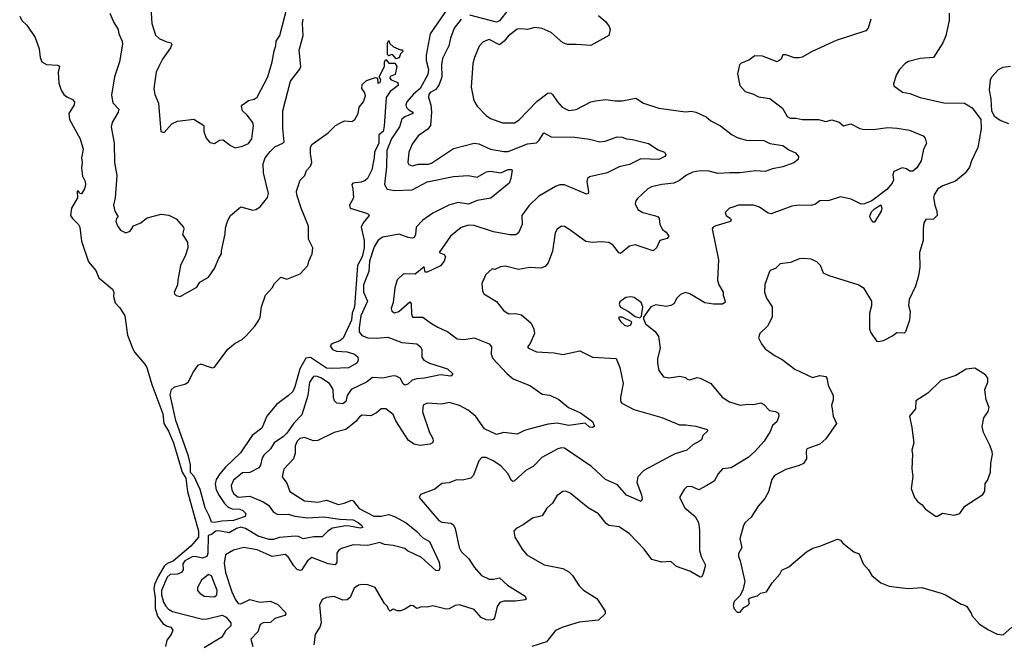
# Model space of a CAD drawing. Extents: x 2220333 to 2384341, y 721037 to 894043.
# Tile 9 of 256: x 2223636 to 2230304, y 744653 to 748872. Entities that reach past the tile are written whole.
import ezdxf

# ---------------------------------------------------------------- set-up
doc = ezdxf.new("R2010")
doc.units = 0

msp = doc.modelspace()

# ---------------------------------------------------------------- linework, layer by layer
at = {"layer": '0CON10XD'}
for points in [[(2226585.9, 749025), (2226416.1, 748775), (2226387.8, 748632.2), (2226389.6, 748595), (2226404.1, 748535), (2226400.6, 748499.4), (2226348.3, 748405), (2226303, 748367), (2226258.3, 748315), (2226251.5, 748295), (2226256.3, 748276.3), (2226270.8, 748260.8), (2226299.2, 748245), (2226299.2, 748235), (2226245, 748213.9), (2226223.1, 748196.9), (2226207.4, 748145), (2226155, 748065.3), (2226122.7, 747985), (2226119.8, 747875), (2226107.5, 747755), (2226125, 747723.3), (2226175, 747713.2)], [(2224523.2, 748986.8), (2224531.9, 748845), (2224555.8, 748765.8), (2224580, 748745), (2224625, 748724.4), (2224662.5, 748715), (2224667.5, 748705), (2224658.3, 748681.7), (2224604.2, 748605), (2224578, 748555), (2224560.8, 748515), (2224550.8, 748455), (2224545.9, 748404.1), (2224552.5, 748365), (2224576.9, 748305), (2224592.5, 748115), (2224615, 748107.5), (2224667.5, 748165), (2224705, 748183.8), (2224815, 748198), (2224882.5, 748155), (2224883.3, 748115), (2224898.3, 748068.3), (2224925, 748040), (2224955, 748032.5), (2224990, 748055), (2225015, 748057.5), (2225065, 748020), (2225095, 748003.8), (2225145.8, 748014.2), (2225186.8, 748033.2), (2225208.8, 748065), (2225220, 748155), (2225215.6, 748175), (2225176.7, 748225), (2225144.3, 748255), (2225139.4, 748285), (2225145, 748295.8), (2225186.6, 748323.4), (2225225, 748332.9), (2225245, 748346), (2225317.5, 748485), (2225346.9, 748585), (2225358.6, 748661.4), (2225371.4, 748695), (2225372.9, 748725), (2225397.5, 748765), (2225450.5, 748965)], [(2226940.8, 748935), (2226885, 748863.2), (2226866.1, 748853.9), (2226685, 748901.8)], [(2223636.5, 748895), (2223651.9, 748865), (2223683.8, 748833.8), (2223741.6, 748751.6), (2223768.9, 748675), (2223774.7, 748614.7), (2223786.3, 748586.3), (2223818.3, 748568.3), (2223893.6, 748563.6), (2223906.1, 748556.1), (2223896.1, 748513.9), (2223902.1, 748442.1), (2223916.7, 748395), (2223934.4, 748365), (2223955, 748347.8), (2223995, 748330.8), (2224006.9, 748315), (2224006.3, 748293.7), (2223969.2, 748235), (2223972.9, 748195), (2224046.9, 748065), (2224066.4, 747995), (2224054.2, 747935), (2224060, 747905), (2224054.2, 747865), (2224061.7, 747811.7), (2224080, 747775), (2224082.5, 747755), (2224076.2, 747725), (2224055, 747692.5), (2224043, 747693), (2224035, 747710), (2224025, 747710), (2224028.8, 747665), (2223986.7, 747595), (2223981.2, 747545), (2223993.3, 747525), (2224033.8, 747485), (2224044, 747465), (2224055, 747370), (2224101.7, 747231.7), (2224152.3, 747172.3), (2224173, 747123), (2224265, 747045.7), (2224274.4, 747025), (2224272, 746995), (2224282.7, 746952.7), (2224315, 746920), (2224347.9, 746865), (2224367.5, 746735), (2224402.3, 746642.3), (2224415.8, 746615.8), (2224485, 746537.8), (2224497, 746515), (2224530.5, 746400.5), (2224605, 746200.8), (2224613.2, 746135), (2224645, 746083.8), (2224678.4, 746005), (2224736.8, 745805), (2224761.3, 745765), (2224772.9, 745675), (2224846.8, 745406.8), (2224848.3, 745365), (2224794.7, 745305), (2224675, 745203.8), (2224635, 745185.9), (2224615, 745167.8), (2224575, 745098.8), (2224550.4, 745045), (2224544.4, 745015), (2224553, 744955), (2224554.2, 744884.2), (2224569.6, 744829.6), (2224605, 744780.8), (2224635, 744762.2), (2224660, 744755), (2224673.8, 744735), (2224662.5, 744705), (2224632.7, 744667.3), (2224623.9, 744625)], [(2224246, 748915), (2224273.6, 748853.6), (2224304.4, 748805), (2224308.1, 748775), (2224330.6, 748725), (2224333.3, 748705), (2224313.1, 748585), (2224278.1, 748485), (2224258.7, 748361.3), (2224267.6, 748307.6), (2224307.5, 748265), (2224303.1, 748245), (2224263.5, 748175), (2224256.5, 748145), (2224277.1, 748035), (2224278.2, 747905), (2224294.6, 747815), (2224282.5, 747665), (2224271.4, 747615), (2224280, 747575), (2224303.3, 747535), (2224292.5, 747525), (2224288, 747505), (2224298, 747475), (2224320, 747445), (2224355, 747427.1), (2224385, 747439.2), (2224406.7, 747475), (2224455.7, 747494.3), (2224495, 747525.8), (2224532.9, 747537.1), (2224595, 747554), (2224647, 747547), (2224695, 747522.5), (2224746.2, 747465), (2224748.3, 747451.7), (2224738.9, 747415), (2224771.8, 747365), (2224774.6, 747325.4), (2224759.4, 747275), (2224725.7, 747205), (2224706.4, 747106.4), (2224706.2, 747075), (2224683.6, 747023.6), (2224683.8, 747013.8), (2224695, 747002.5), (2224723, 746997), (2224835, 747060), (2224856.1, 747093.9), (2224915, 747128), (2224955.7, 747185), (2224984.4, 747255.6), (2225003.8, 747285), (2225002.5, 747305), (2225028.3, 747421.7), (2225030.9, 747459.1), (2225042.7, 747507.3), (2225063.3, 747545), (2225135, 747603.8), (2225215, 747582), (2225235.6, 747584.4), (2225265, 747604), (2225315, 747666.7), (2225320.5, 747695), (2225286.7, 747835), (2225284.5, 747895.5), (2225298.3, 747935), (2225331.5, 747978.5), (2225365, 748009.1), (2225418.6, 748035), (2225427.5, 748045), (2225419.3, 748135), (2225418.9, 748255), (2225471.2, 748455), (2225531.2, 748535), (2225539.6, 748555), (2225528.5, 748665), (2225556, 748765), (2225552, 748845), (2225556.2, 748875)], [(2226625, 748875.7), (2226578.5, 748815), (2226552.9, 748747.1), (2226543.1, 748695), (2226500.3, 748609.7), (2226492.2, 748565), (2226494, 748485), (2226477.4, 748432.6), (2226455, 748397.7), (2226415, 748378.2), (2226406.5, 748365), (2226404.5, 748345), (2226420, 748295), (2226425.4, 748245), (2226417.7, 748155), (2226399.1, 748130.9), (2226335, 748084.3), (2226295, 748028.8), (2226270.8, 747975), (2226263.8, 747905), (2226271.4, 747891.4), (2226295, 747880.8), (2226336.8, 747893.2), (2226405, 747893.1), (2226425, 747898.9), (2226575, 747998.5), (2226715, 748035.6), (2226745, 748030), (2226825, 747993.6), (2226915, 747977.7), (2226945, 747978.5), (2227075, 748030.9), (2227135, 748036.2), (2227154.6, 748055), (2227185, 748106), (2227235, 748076.9), (2227395, 748075.9), (2227495, 748062.2), (2227565, 748044.5), (2227601.1, 748048.9), (2227683.1, 748076.9), (2227715, 748075.8), (2227745, 748064.2), (2227785, 748060.6), (2227895, 748033.1), (2227959.7, 747989.7), (2228003, 747973), (2228012, 747955), (2228004.3, 747945), (2227965, 747923.2), (2227842.1, 747927.9), (2227765, 747890.8), (2227695, 747874.3), (2227614.2, 747834.2), (2227495, 747806), (2227482, 747795), (2227475.8, 747775), (2227487.5, 747705), (2227485, 747693.3), (2227475, 747688.8), (2227325, 747752.2), (2227295, 747753.1), (2227265, 747740.5), (2227151.4, 747675), (2227085, 747610), (2227037.5, 747545), (2227038.6, 747485), (2227015, 747428), (2226995, 747414.3), (2226954.5, 747414.5), (2226845, 747434.4), (2226715, 747477.1), (2226675, 747478.6), (2226625, 747463.1), (2226554.5, 747405.5), (2226476.7, 747295), (2226511.7, 747281.7), (2226519.4, 747265), (2226511.4, 747235), (2226486.4, 747203.6), (2226395, 747160), (2226381.7, 747161.7), (2226375, 747197.5), (2226315, 747148), (2226235, 747150), (2226192.1, 747107.9), (2226177.1, 747055), (2226165.5, 746954.5), (2226151.2, 746915), (2226156.1, 746896.1), (2226175, 746886.2), (2226203.8, 746895), (2226278.8, 746958.8), (2226286.5, 746946.5), (2226289.4, 746879.4), (2226296.8, 746856.8), (2226367, 746857), (2226425, 746812.2), (2226468, 746788), (2226535, 746757.5), (2226599.4, 746709.4), (2226645.6, 746705.6), (2226715, 746715.4), (2226815, 746676.2), (2226831.4, 746655), (2226828.6, 746605), (2226840.8, 746575), (2226934.7, 746474.7), (2226977.6, 746437.6), (2227095, 746390), (2227175, 746334.4), (2227226.4, 746326.4), (2227288.3, 746298.3), (2227353.3, 746245), (2227435, 746207.1), (2227515, 746150), (2227527.3, 746122.7), (2227525.9, 746114.1), (2227515, 746108), (2227495, 746110.8), (2227465, 746136.7), (2227355, 746121.1), (2227275, 746136.7), (2227215, 746130.5), (2227101.7, 746101.7), (2227055, 746089.2), (2227005, 746064.2), (2226915.6, 746074.4), (2226865, 746061.4), (2226785, 746099.6), (2226725, 746182.1), (2226674.4, 746225), (2226615, 746256.9), (2226545, 746278.5), (2226495, 746266.9), (2226395, 746274.3), (2226369.7, 746260.3), (2226363.7, 746213.7), (2226412, 746075), (2226434.3, 746035), (2226437.1, 746015), (2226432, 746005), (2226415, 745995.6), (2226345, 745985.7), (2226306.7, 745995), (2226270.2, 746020.2), (2226183.6, 746153.6), (2226166.3, 746196.3), (2226115, 746236), (2226085, 746234), (2226052.2, 746207.8), (2226015, 746188.6), (2225955, 746191.5), (2225938.2, 746181.8), (2225911.6, 746148.4), (2225845, 746095.5), (2225766.5, 746073.5), (2225655, 746020.5), (2225625, 746017.5), (2225565, 746040.5), (2225534.3, 746035), (2225515, 746015.6), (2225500.8, 745985), (2225501.5, 745935), (2225491.5, 745895), (2225425.7, 745825), (2225414.2, 745775), (2225445, 745732), (2225465.4, 745675.4), (2225565, 745610.5), (2225655, 745602.7), (2225715, 745615.9), (2225795, 745586.9), (2225832.9, 745595), (2225885, 745616.2), (2225895, 745612.2), (2225935, 745559), (2226035, 745506.7), (2226085, 745506.9), (2226135, 745519.3), (2226175.4, 745505.4), (2226252.5, 745462.5), (2226325, 745404), (2226363.8, 745363.8), (2226411.1, 745335), (2226477.1, 745195), (2226481.7, 745158.3), (2226475, 745136.7), (2226455, 745138.8), (2226357.8, 745227.8), (2226262.2, 745272.2), (2226245, 745287.5), (2226165, 745308.2), (2226106, 745316), (2226075, 745328.5), (2225995, 745309.4), (2225895, 745313.2), (2225815, 745287.5), (2225795, 745274.3), (2225783.5, 745256.5), (2225784.5, 745195), (2225772.1, 745177.9), (2225725, 745184.7), (2225615, 745228.1), (2225585, 745205.6), (2225545, 745141.5), (2225535, 745138.5), (2225516.4, 745146.4), (2225491.8, 745171.8), (2225455, 745233.1), (2225435, 745247.8), (2225345, 745233.9), (2225245, 745280), (2225155, 745295.6), (2225085, 745277.8), (2225030.6, 745245), (2225021.3, 745188.7), (2225030.3, 745125), (2225073.2, 744995), (2225095, 744944.5), (2225115, 744916.4), (2225135, 744914.7), (2225195, 744943.3), (2225265.3, 744924.7), (2225335, 744931.2), (2225385, 744910), (2225437.5, 744855), (2225438.6, 744845), (2225430.8, 744835), (2225365.2, 744814.8), (2225335, 744787.3), (2225285, 744784.6), (2225265.4, 744774.6), (2225248.2, 744725), (2225201, 744675), (2225214.6, 744625)], [(2227555, 748900.8), (2227605, 748856.2), (2227628.1, 748825), (2227634.1, 748805.9), (2227625.6, 748764.4), (2227505, 748696.2), (2227405, 748704.4), (2227345, 748702.7), (2227315.3, 748715.3), (2227236.2, 748785), (2227175, 748811.4), (2227125, 748819.4), (2227075, 748805.6), (2227035, 748810.6), (2227005, 748807.1), (2226945, 748759.5), (2226917, 748727), (2226885, 748701.5), (2226815, 748737.8), (2226775, 748722.5), (2226748.3, 748691.7), (2226715.6, 748615), (2226705.6, 748575), (2226692.5, 748415), (2226712, 748325), (2226733.8, 748285), (2226795, 748222.5), (2226825, 748201.9), (2226905, 748171.9), (2226986.6, 748173.4), (2227017.8, 748192.2), (2227141.5, 748318.5), (2227215.7, 748375.7), (2227234.5, 748374.5), (2227245, 748365.8), (2227277.1, 748315), (2227308.7, 748278.7), (2227355, 748255.8), (2227405, 748262.5), (2227505, 748314.3), (2227535, 748322.9), (2227605, 748330), (2227668, 748322), (2227715, 748322.5), (2227808.9, 748338.9), (2227860, 748305), (2227965, 748271.5), (2228145, 748247.5), (2228185, 748250.8), (2228215, 748246), (2228284.1, 748214.1), (2228315.7, 748185.7), (2228381.7, 748151.7), (2228461.7, 748091.7), (2228495, 748073.8), (2228555, 748054.5), (2228675, 748052.9), (2228715, 748032.2), (2228805, 748018.2), (2228845, 747989.4), (2228889.1, 747969.1), (2228910, 747945), (2228907.5, 747925), (2228878.6, 747901.4), (2228805, 747873.8), (2228735, 747862), (2228685, 747844), (2228617.3, 747847.3), (2228516.2, 747833.8), (2228445.5, 747834.5), (2228365, 747830.5), (2228305, 747844.6), (2228245, 747846.5), (2228195, 747838.5), (2228151.4, 747818.6), (2228105, 747782.9), (2228065, 747764.4), (2227985, 747755.5), (2227915, 747739.4), (2227889.2, 747725), (2227820.9, 747659.1), (2227809.2, 747645), (2227804.2, 747625), (2227822.5, 747585), (2227855, 747564.1), (2227935.9, 747545.9), (2227958.8, 747535), (2227966.2, 747525), (2227972, 747485), (2227989.2, 747449.2), (2228015, 747432.5), (2228032, 747405), (2228020.3, 747389.7), (2227971.2, 747375), (2227949.2, 747325), (2227925, 747305.8), (2227805, 747346.5), (2227765, 747336.7), (2227705, 747287.5), (2227693, 747293), (2227655, 747343.1), (2227625, 747362.2), (2227575, 747366.7), (2227515, 747361.4), (2227470.8, 747369.2), (2227355, 747451.9), (2227325, 747469.2), (2227305, 747472.5), (2227276.8, 747453.2), (2227262.4, 747427.6), (2227245, 747303.3), (2227215.6, 747225), (2227195, 747198.9), (2227165, 747188.7), (2227087.5, 747192.5), (2227015, 747178.9), (2226925, 747201.9), (2226892.2, 747197.8), (2226855, 747180), (2226835, 747183.3), (2226792.5, 747145), (2226766.2, 747085), (2226770, 747035), (2226780, 747015), (2226865, 746962), (2226915, 746900), (2226948.3, 746878.3), (2226995, 746880), (2227035, 746871.4), (2227100, 746815), (2227118.1, 746775), (2227121.4, 746745), (2227093.3, 746676.7), (2227074.5, 746655.5), (2227080.8, 746645), (2227135, 746622.2), (2227256.1, 746613.9), (2227315, 746602.9), (2227428.8, 746628.8), (2227515, 746586), (2227675, 746575.8), (2227700.8, 746515), (2227723.7, 746406.3), (2227704.4, 746315), (2227705.9, 746285.9), (2227714.4, 746274.4), (2227795, 746230), (2227985, 746176.7), (2228105, 746126.9), (2228147.4, 746127.4), (2228215, 746117.7), (2228292.5, 746095), (2228296, 746085), (2228263.3, 746055), (2228253.3, 746025), (2228240, 746015), (2228195, 745990), (2228155, 745954.2), (2228075, 745929.5), (2228043.9, 745913.9), (2227862.2, 745817.8), (2227821.4, 745775), (2227814.3, 745735), (2227847.5, 745652.5), (2227851.2, 745625), (2227845, 745607.5), (2227745, 745650.6), (2227685, 745720), (2227604, 745755), (2227509.2, 745845), (2227325, 745968.1), (2227305, 745970.9), (2227280, 745965), (2227172.9, 745905), (2227114.3, 745845), (2227065, 745819.4), (2226985, 745744.2), (2226975, 745742.9), (2226965, 745752), (2226944.4, 745795), (2226895, 745849.2), (2226843, 745883), (2226795, 745905.5), (2226765.6, 745904.4), (2226745, 745883.3), (2226709.2, 745785), (2226691.2, 745765), (2226635, 745751.4), (2226595, 745754), (2226545.6, 745734.4), (2226495, 745729.4), (2226448.3, 745691.7), (2226350, 745655), (2226342.5, 745635), (2226475, 745479.4), (2226495, 745468.1), (2226555, 745460), (2226575, 745448.1), (2226586, 745425), (2226612.7, 745295), (2226625, 745267.5), (2226678.6, 745218.6), (2226715, 745161.2), (2226764, 745105), (2226815, 745080.6), (2226845, 745080), (2226885, 745090.8), (2226940.4, 745040.4), (2227060, 744965), (2227066.7, 744945), (2227059.4, 744940.6), (2226992.8, 744932.8), (2226915, 744932.7), (2226887.8, 744922.2), (2226868.6, 744895), (2226851.2, 744818.8), (2226842.3, 744807.7), (2226827, 744803), (2226795, 744805.8), (2226761.3, 744821.3), (2226714.2, 744874.2), (2226615, 744906.5), (2226585, 744903.1), (2226545, 744880), (2226525, 744876.9), (2226435, 744899.2), (2226395, 744891.2), (2226357, 744893), (2226325, 744882.5), (2226300.7, 744900.7), (2226285, 744903.3), (2226245, 744877.5), (2226215, 744866.7), (2226195, 744866.7), (2226165, 744877.5), (2226145, 744863.8), (2226133.3, 744875), (2226127.5, 744895), (2226106.4, 744916.4), (2226043.6, 745023.6), (2225995, 745042.7), (2225955, 745045.7), (2225930.2, 745039.8), (2225900.9, 745019.1), (2225873.3, 744956.7), (2225855, 744940), (2225825, 744939.5), (2225765, 744962.9), (2225715, 744957.5), (2225685, 744943.3), (2225666.1, 744903.9), (2225678.2, 744785), (2225668.5, 744755), (2225654.3, 744735), (2225637.5, 744705), (2225628.1, 744635)], [(2229399.2, 748875), (2229382, 748815), (2229365, 748796), (2229165, 748730.8), (2229003.3, 748656.7), (2228935, 748618), (2228915, 748614), (2228884.1, 748614.1), (2228825, 748633.3), (2228805, 748632.5), (2228792.5, 748605), (2228765, 748586.7), (2228665.4, 748625.4), (2228615, 748625.8), (2228572.7, 748597.3), (2228523, 748577), (2228510, 748565), (2228496.1, 748503.9), (2228514, 748425), (2228550, 748385), (2228605, 748368), (2228639.5, 748349.5), (2228715, 748338), (2228801.7, 748271.7), (2228832.5, 748215), (2228854.5, 748204.5), (2228895, 748204.4), (2228935, 748195.7), (2229045.8, 748195.8), (2229095, 748182), (2229135, 748192), (2229185, 748178), (2229215, 748152.5), (2229264.1, 748165.9), (2229324.7, 748134.7), (2229345, 748130.4), (2229415, 748128.2), (2229515, 748142.1), (2229577.3, 748137.3), (2229662.3, 748122.3), (2229753.6, 748083.6), (2229768.3, 748068.3), (2229776.4, 748033.6), (2229757.5, 747995), (2229741.2, 747915), (2229711.7, 747868.3), (2229685, 747846), (2229665, 747846), (2229640.7, 747860.7), (2229611.1, 747868.9), (2229556.1, 747843.9), (2229548.8, 747821.2), (2229552.5, 747785), (2229544.5, 747765), (2229508.2, 747721.8), (2229406.2, 747643.8), (2229357.2, 747622.8), (2229335, 747621.4), (2229266.1, 747656.1), (2229195, 747671.1), (2229117.3, 747647.3), (2229055, 747643.3), (2229025, 747622.5), (2228995, 747613.5), (2228915, 747615.5), (2228865, 747607.1), (2228725, 747555.8), (2228705, 747560), (2228645, 747600.8), (2228605, 747615.8), (2228504.2, 747615.8), (2228465, 747602), (2228443.3, 747595), (2228413.3, 747565), (2228421.2, 747545), (2228448.8, 747525), (2228453.8, 747515), (2228450, 747505), (2228351.2, 747475), (2228333.1, 747466.9), (2228325.8, 747455), (2228368.9, 747245), (2228362.7, 747107.3), (2228371.4, 747075), (2228400, 747025), (2228400, 747005), (2228413.8, 746965), (2228411.2, 746955), (2228395, 746943.8), (2228335, 746944.3), (2228275, 746953.1), (2228174.5, 747014.5), (2228145, 747022.5), (2228111.4, 747008.6), (2228087.1, 746985), (2228065, 746946.7), (2228045, 746934.2), (2228015, 746929.2), (2227945, 746940.6), (2227910.8, 746925), (2227860, 746855), (2227860, 746845), (2227875, 746810), (2227938.9, 746758.9), (2227962, 746725), (2227972.7, 746645), (2227954.4, 746575), (2227955.5, 746544.5), (2227964.3, 746495), (2227995, 746451.2), (2228035, 746444), (2228105.9, 746455.9), (2228145, 746446.7), (2228156.2, 746436.2), (2228175, 746431.2), (2228225, 746446.2), (2228245, 746443.8), (2228315.5, 746405.5), (2228393.4, 746313.4), (2228442.1, 746282.1), (2228515, 746260.8), (2228565, 746267.5), (2228605, 746263.8), (2228655, 746276), (2228675, 746263.8), (2228713, 746223), (2228755, 746217.5), (2228775.7, 746205), (2228777.5, 746185), (2228763.2, 746146.8), (2228735, 746121.2), (2228719.3, 746080.7), (2228678.6, 746015), (2228615, 745946.9), (2228568.6, 745905), (2228455, 745834.4), (2228395, 745829.2), (2228365.5, 745795), (2228338.6, 745745), (2228290, 745715), (2228235, 745686), (2228185, 745709.4), (2228155, 745705.8), (2228135, 745688), (2228103.8, 745635), (2228141.4, 745565), (2228211.4, 745505), (2228231.9, 745465), (2228240, 745415), (2228240.6, 745275), (2228251.9, 745235), (2228280, 745175), (2228265, 745120), (2228255, 745097.5), (2228245, 745093.3), (2228173.9, 745133.9), (2228085, 745165.8), (2228045, 745200), (2227985, 745195.8), (2227916.7, 745215), (2227865, 745283.8), (2227765, 745388), (2227695, 745435.7), (2227625, 745443.8), (2227607.3, 745457.3), (2227555, 745524), (2227485, 745564.2), (2227365, 745664.2), (2227335, 745676), (2227315, 745673.8), (2227274.4, 745645.6), (2227245, 745596.2), (2227205, 745561.2), (2227175, 745508.8), (2227108.8, 745495), (2227045, 745448), (2226997.5, 745425), (2226982.5, 745405), (2226990, 745365), (2227038, 745285), (2227071.2, 745245), (2227188.1, 745178.1), (2227313.4, 745153.4), (2227355, 745130), (2227380.8, 745105), (2227425, 745036.2), (2227455, 745006.2), (2227545, 744948.8), (2227600, 744865), (2227600, 744845), (2227556.6, 744803.4), (2227425, 744790), (2227315, 744755.6), (2227265, 744732), (2227202.7, 744657.3), (2227103.3, 744625)], [(2229930, 748915), (2229929.5, 748865), (2229908.3, 748761.7), (2229888.6, 748715), (2229824.2, 748615.8), (2229735, 748609.2), (2229655, 748587.5), (2229633.3, 748575), (2229593.8, 748535), (2229572, 748495), (2229553.3, 748435), (2229555, 748422.5), (2229615, 748380), (2229665, 748372.5), (2229735, 748344.3), (2229895, 748308.5), (2230035, 748305.8), (2230086.2, 748275), (2230144.2, 748195), (2230146.8, 748133.2), (2230124.4, 748005), (2230080.5, 747915), (2230067.8, 747872.2), (2230038.1, 747831.9), (2229972.4, 747777.6), (2229888, 747745), (2229854.4, 747725), (2229828.6, 747685), (2229823.6, 747666.4), (2229832.3, 747615), (2229847.5, 747575), (2229848.8, 747545), (2229825, 747520), (2229771.9, 747518.1), (2229759.2, 747495), (2229753.5, 747455), (2229754.5, 747375), (2229728.9, 747295), (2229732, 747195), (2229722.9, 747135), (2229702.7, 747065), (2229659.4, 746975), (2229654.3, 746934.3), (2229666.2, 746895), (2229661.2, 746835), (2229633.6, 746756.4), (2229625, 746747.5), (2229575, 746750), (2229549.7, 746730.3), (2229483.9, 746696.1), (2229455, 746688), (2229441.7, 746691.7), (2229400, 746755), (2229394.1, 746774.1), (2229393.3, 746885), (2229406.7, 746935), (2229406.2, 746965), (2229355, 747050), (2229315, 747076.2), (2229117.5, 747135), (2229080, 747155), (2229059.4, 747205), (2229035, 747230.8), (2228995, 747248), (2228945, 747254), (2228915, 747252), (2228855, 747226.9), (2228785, 747217.5), (2228755, 747186.7), (2228722.5, 747175), (2228713.3, 747165), (2228683, 747077), (2228679.2, 747025), (2228694.3, 746985), (2228731.4, 746925), (2228732.5, 746855), (2228699.2, 746795), (2228648, 746745), (2228640, 746715), (2228658.8, 746675), (2228685, 746641.2), (2228753, 746593), (2228799.5, 746569.5), (2228885, 746503.1), (2229005, 746448), (2229055, 746460.8), (2229095, 746453.3), (2229102.5, 746442.5), (2229112, 746395), (2229145.8, 746325), (2229145.8, 746295), (2229133, 746257), (2229138.1, 746235), (2229145.8, 746185), (2229167.5, 746135), (2229095, 746030.8), (2229055, 745995.8), (2228967, 745963), (2228961.2, 745945), (2228964, 745895), (2228943.3, 745865), (2228915, 745850), (2228825, 745822.9), (2228747.9, 745782.1), (2228729.2, 745755), (2228707.6, 745672.4), (2228683.2, 745626.8), (2228636.2, 745575), (2228588.8, 745501.2), (2228550, 745465), (2228538.8, 745445), (2228513.8, 745355), (2228526.7, 745295), (2228504.2, 745255.8), (2228504, 745235), (2228516.2, 745205), (2228547.5, 745065), (2228534.2, 745005.8), (2228512.3, 744967.7), (2228475, 744930), (2228467.5, 744905), (2228475, 744880), (2228495, 744857.5), (2228515, 744857.5), (2228540.7, 744889.3), (2228566.7, 744903.3), (2228577.5, 744915), (2228572.5, 744945), (2228582.5, 744955), (2228631.7, 744968.3), (2228653, 744987), (2228692.5, 744995), (2228732.5, 745055), (2228783.3, 745115), (2228797.5, 745142.5), (2228845.6, 745164.4), (2228965, 745266.2), (2229008.3, 745291.7), (2229055, 745303.8), (2229175, 745351.2), (2229194.1, 745344.1), (2229210, 745325), (2229285, 745266.2), (2229322, 745252), (2229347.5, 745185), (2229383.3, 745145), (2229406.7, 745105), (2229466.7, 745055), (2229524, 745034), (2229593.5, 745023.5), (2229655, 745017.5), (2229745, 745024), (2229877, 744987), (2229905.7, 744975.7), (2230011.7, 744911.7), (2230037.5, 744905), (2230050, 744895), (2230082.5, 744845), (2230083.8, 744833.8), (2230135, 744776.7), (2230197.3, 744737.3), (2230255, 744708), (2230295, 744704)], [(2226185, 748606.7), (2226163.9, 748633.9), (2226155, 748636.7), (2226135, 748626.7), (2226126.7, 748635), (2226127.5, 748715), (2226135, 748730), (2226141.7, 748711.7), (2226167.9, 748687.9), (2226215, 748667.5), (2226228.3, 748668.3), (2226230, 748655), (2226215, 748640), (2226205, 748612.5), (2226185, 748606.7)], [(2224955, 745464.9), (2224935, 745466.9), (2224922.8, 745505), (2224891.5, 745565), (2224858.2, 745688.2), (2224817.5, 745777.5), (2224794, 745804), (2224792.5, 745855), (2224778.6, 745915), (2224694.7, 746155), (2224655, 746330), (2224664, 746365), (2224685, 746383.3), (2224755, 746401.2), (2224776.7, 746415), (2224813.6, 746486.4), (2224845, 746531.2), (2224865, 746539.2), (2224903, 746523), (2224945, 746513.8), (2224955, 746516.7), (2225045, 746638.9), (2225095, 746680), (2225144, 746705), (2225165, 746724.2), (2225228.6, 746795), (2225255.7, 746835), (2225264.2, 746855), (2225274.2, 746925), (2225300.8, 747005), (2225346.7, 747055), (2225362.5, 747085), (2225405, 747127.5), (2225445, 747113.3), (2225535, 747148.8), (2225587.5, 747205), (2225593.3, 747235), (2225616, 747285), (2225620.8, 747325), (2225592.9, 747385), (2225592.4, 747472.4), (2225541.8, 747595), (2225512.2, 747685), (2225511.3, 747708.7), (2225535.7, 747785), (2225567.1, 747815), (2225579.7, 747850.3), (2225605, 747880), (2225615, 747903.3), (2225605.4, 747965.4), (2225606.4, 748005), (2225613.9, 748026.1), (2225724.3, 748105.7), (2225775, 748153.8), (2225813.3, 748175), (2225835, 748185.6), (2225885, 748181.2), (2225905, 748196.2), (2225928.1, 748235), (2225935, 748280), (2225964.2, 748315.8), (2225978.8, 748355), (2225973.8, 748375), (2225954, 748405), (2225955, 748432.5), (2225985, 748460), (2226045, 748480), (2226060, 748475), (2226061.7, 748441.7), (2226077.5, 748445), (2226082.5, 748465), (2226070, 748485), (2226107.1, 748555), (2226106.7, 748585), (2226115, 748602.5), (2226135, 748576.2), (2226176.2, 748576.2), (2226190, 748555), (2226178.8, 748501.2), (2226144.2, 748485.8), (2226142.5, 748475), (2226152.5, 748465), (2226196.7, 748446.7), (2226200, 748425), (2226145.8, 748384.2), (2226117.1, 748345), (2226105, 748150), (2226097.5, 748115), (2226069.3, 748090.7), (2226069.1, 748035), (2226039.6, 747975), (2226037.9, 747935), (2226021.1, 747855), (2225990.6, 747795), (2225975, 747781.4), (2225948.7, 747771.3), (2225893.3, 747765), (2225886.1, 747753.9), (2225892.5, 747725), (2225897.1, 747665), (2225868.8, 747615), (2225873.3, 747595), (2225985, 747561.4), (2225998.8, 747555), (2226002, 747545), (2225961.4, 747495), (2225948.6, 747465), (2225968.1, 747375), (2225969.8, 747325), (2225955, 747264.5), (2225924.7, 747205), (2225903.9, 746925), (2225887.6, 746882.4), (2225883.5, 746835), (2225826.8, 746713.2), (2225804.8, 746695.2), (2225751.2, 746675), (2225738.8, 746661.2), (2225755, 746637.1), (2225781.2, 746625), (2225855, 746620.4), (2225904, 746605), (2225926.4, 746586.4), (2225928.8, 746565), (2225919.1, 746545), (2225863.7, 746513.7), (2225755, 746508.6), (2225715, 746511.1), (2225605, 746582.2), (2225575, 746579.3), (2225534.5, 746505.5), (2225499.7, 746385), (2225485, 746353.3), (2225456.7, 746325), (2225374.6, 746265), (2225309.4, 746185), (2225276, 746105), (2225211.2, 746055), (2225132.2, 745937.8), (2225030.1, 745839.9), (2224991.8, 745795), (2224967.8, 745755), (2224959.5, 745725), (2224966, 745686), (2224986.7, 745646.7), (2225023.4, 745593.4), (2225048.8, 745568.8), (2225075, 745556.5), (2225126.2, 745555), (2225148, 745545), (2225168.6, 745525), (2225163.3, 745505), (2225111.7, 745488.3), (2225085, 745479.2), (2225004.8, 745474.8), (2224955, 745464.9)], [(2230335, 748166.7), (2230275, 748188.1), (2230237.5, 748215), (2230219.4, 748255), (2230215.7, 748335), (2230203.3, 748395), (2230210.6, 748465), (2230218.6, 748485), (2230265, 748534), (2230295, 748550), (2230345.8, 748555.8)], [(2226175, 747713.2), (2226295, 747718.8), (2226395, 747772), (2226575, 747808.9), (2226674.1, 747815.9), (2226735, 747804.3), (2226798.3, 747841.7), (2226825, 747844.5), (2226895, 747833.8), (2226945, 747857.2), (2226966.6, 747856.6), (2226971.2, 747851.2), (2226962.5, 747795), (2226950.6, 747765), (2226826.7, 747663.3), (2226735, 747647.4), (2226675, 747622.4), (2226605, 747633.5), (2226542.2, 747615), (2226435, 747561.5), (2226366.6, 747513.4), (2226321.9, 747465), (2226315.6, 747415), (2226308, 747395), (2226295, 747390.5), (2226266.2, 747395), (2226205, 747418.5), (2226095, 747399.1), (2226065, 747377.8), (2226036.9, 747333.1), (2226004.8, 747235), (2225999.8, 747165), (2225963.6, 747075), (2225965.4, 747025.4), (2225992.3, 746965), (2225947.3, 746865), (2225934.1, 746784.1), (2225935.7, 746755.7), (2225952.4, 746732.4), (2225995, 746716.8), (2226053, 746713), (2226129.5, 746719.5), (2226225, 746685.3), (2226326.2, 746675), (2226353.1, 746653.1), (2226358.8, 746635), (2226358.5, 746585), (2226373.6, 746563.6), (2226412, 746545), (2226534, 746506), (2226566.2, 746475), (2226567.5, 746465), (2226555, 746456.7), (2226485, 746464.4), (2226377.8, 746442.2), (2226325, 746438.6), (2226295, 746428.8), (2226265, 746402.3), (2226245, 746394.6), (2226233.6, 746403.6), (2226212.1, 746442.1), (2226185, 746456.7), (2226165, 746458.6), (2226095, 746442.3), (2226025, 746446.9), (2225983.8, 746416.2), (2225881.9, 746365), (2225853.8, 746325), (2225844.6, 746285), (2225825, 746267.9), (2225784.1, 746274.1), (2225768, 746288), (2225761.1, 746311.1), (2225759.3, 746365), (2225735, 746405.5), (2225675, 746445.4), (2225645, 746455.4), (2225625, 746452.9), (2225599.2, 746415), (2225586.7, 746325), (2225547.1, 746195), (2225491.7, 746138.3), (2225445, 746070), (2225423.1, 746046.9), (2225358.9, 746005), (2225335, 745962.9), (2225288.9, 745921.1), (2225278.1, 745901.9), (2225267.3, 745852.7), (2225255, 745835.6), (2225195, 745804.6), (2225145, 745801.8), (2225085, 745751.2), (2225069.5, 745715), (2225073.4, 745685), (2225085, 745660.8), (2225115, 745635.8), (2225193.9, 745643.9), (2225285.3, 745605.3), (2225321.5, 745581.5), (2225354.6, 745535), (2225385, 745519.6), (2225455, 745521.2), (2225498.5, 745508.5), (2225585, 745496), (2225695, 745504.1), (2225805, 745486.3), (2225895, 745483.1), (2225929.5, 745465), (2225952.9, 745445), (2225959.2, 745430.8), (2225942.7, 745427.3), (2225869.1, 745439.2), (2225845, 745441.2), (2225755, 745427.1), (2225723.2, 745406.8), (2225685, 745368.1), (2225627.3, 745367.3), (2225555, 745354.6), (2225525, 745368.8), (2225501.7, 745371.7), (2225396.5, 745363.5), (2225355, 745348.6), (2225325, 745348.7), (2225251.6, 745371.6), (2225165, 745423.8), (2225135, 745433.2), (2225103.8, 745425), (2225055, 745395.3), (2224985, 745408.4), (2224965, 745405.2), (2224935, 745382.7), (2224913.1, 745376.9), (2224910.9, 745255), (2224904.5, 745235), (2224875, 745223.9), (2224825, 745233.6), (2224805, 745231.7), (2224755, 745205.8), (2224742.2, 745185), (2224742.4, 745145), (2224732, 745125), (2224705, 745114.8), (2224655, 745113.1), (2224635.3, 745095), (2224597, 745005), (2224597, 744975), (2224610.9, 744925), (2224625, 744897.9), (2224645, 744876.7), (2224672.2, 744862.2), (2224875, 744809.7), (2224905, 744811), (2225007.5, 744837.5), (2225035, 744822.7), (2225065.8, 744785), (2225066.4, 744763.6), (2225029.7, 744730.3), (2225005, 744686.7), (2224885.7, 744615)], [(2229425, 747500), (2229415, 747500), (2229405, 747512.5), (2229394, 747535), (2229395, 747547.5), (2229405, 747568.8), (2229425, 747590), (2229467.5, 747617.5), (2229473.3, 747595), (2229468.8, 747575), (2229425, 747500)], [(2227835, 746852.5), (2227847.5, 746862.5), (2227856.2, 746925), (2227845, 746956.2), (2227798.3, 746988.3), (2227775, 746994), (2227740.9, 746989.1), (2227700.9, 746959.1), (2227695.8, 746945), (2227703.8, 746923.8), (2227758, 746895), (2227805, 746861.2), (2227835, 746852.5)], [(2227755, 746794.2), (2227773.8, 746805), (2227782.5, 746825), (2227717, 746857), (2227693.6, 746856.4), (2227693.8, 746845), (2227706.2, 746825), (2227732.4, 746802.4), (2227755, 746794.2)], [(2229851.7, 745508.3), (2229885, 745527.5), (2229965, 745514), (2230003.3, 745525), (2230037.5, 745575), (2230157.5, 745655), (2230173, 745677), (2230175, 745730), (2230190.7, 745749.3), (2230211.2, 745805), (2230212.7, 745867.3), (2230224.2, 745925), (2230221.4, 745945), (2230204.2, 745994.2), (2230162, 746075), (2230154, 746115), (2230166.2, 746175), (2230194.2, 746215.8), (2230201.2, 746245), (2230182, 746295), (2230173.3, 746346.7), (2230172.5, 746365), (2230192.5, 746415), (2230191.7, 746441.7), (2230177.5, 746465), (2230105, 746510), (2230045, 746503.3), (2229975, 746460), (2229873.9, 746426.1), (2229785, 746340), (2229705, 746290), (2229702.5, 746235), (2229662.5, 746185), (2229678.3, 746108.3), (2229690, 746005), (2229677.5, 745955), (2229682.5, 745925), (2229677.7, 745827.7), (2229684.1, 745775.9), (2229673.3, 745695), (2229696.2, 745635), (2229715, 745606.7), (2229747.5, 745585), (2229767, 745557), (2229838.3, 745508.3), (2229851.7, 745508.3)], [(2224955, 744961.1), (2224971.5, 744975), (2224972.6, 745005), (2224935, 745104.3), (2224915, 745111.4), (2224868, 745075), (2224840, 745025), (2224840, 745005), (2224856.7, 744985), (2224885, 744965.8), (2224955, 744961.1)], [(2230295, 744704), (2230354.2, 744755.8)]]:
    msp.add_lwpolyline(points, dxfattribs=at)

doc.saveas('drawing.dxf')
